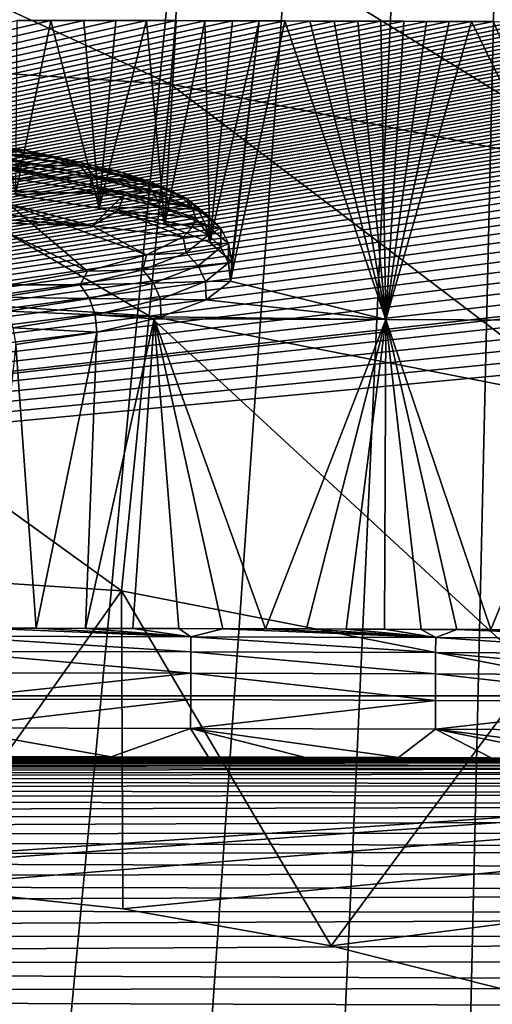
# Model space of a CAD drawing. Header units: metres. Extents: x -26 to 26, y -119 to 32.
# Tile 170 of 208: x 1.73 to 4.3, y -4.47 to 0.89. Entities that reach past the tile are written whole.
import ezdxf

# ---------------------------------------------------------------- set-up
doc = ezdxf.new("R2010")
doc.units = ezdxf.units.M
doc.layers.add('solid_13_411_041_XXX', color=7, linetype='CONTINUOUS')

msp = doc.modelspace()

# ---------------------------------------------------------------- linework, layer by layer
at = {"layer": 'solid_13_411_041_XXX'}
for points in [[(0, -25.68432, 3.756081), (0, 25.636683, 3.756081), (4.878562, 25.624779, 3.756081)], [(1.306731, -25.683424, 3.756081), (0, -25.68432, 3.756081), (4.878562, 25.624779, 3.756081)], [(2.539918, -25.681011, 3.756081), (1.306731, -25.683424, 3.756081), (4.878562, 25.624779, 3.756081)], [(3.701348, -25.677206, 3.756081), (2.539918, -25.681011, 3.756081), (4.878562, 25.624779, 3.756081)], [(4.797111, -25.672432, 3.756081), (3.701348, -25.677206, 3.756081), (4.878562, 25.624779, 3.756081)], [(2.553247, 0.534518, 117.410034), (2.633187, 1.538023, 115.215508), (0, 1.70799, 115.245476)], [(2.553247, 0.534518, 117.410034), (0, 1.70799, 115.245476), (0, 0.699324, 117.439095)], [(5.062808, 0.042918, 117.323357), (2.633187, 1.538023, 115.215508), (2.553247, 0.534518, 117.410034)], [(5.062808, 0.042918, 117.323357), (5.221319, 1.031033, 115.126114), (2.633187, 1.538023, 115.215508)], [(-14.065224, -2.788286, 123.246666), (1.717789, 0.88187, 125.816536), (1.903513, 0.881567, 125.816322)], [(-14.065224, -2.788286, 123.246666), (1.903513, 0.881567, 125.816322), (2.083126, 0.881247, 125.816101)], [(-14.065224, -2.788286, 123.246666), (2.083126, 0.881247, 125.816101), (2.256595, 0.880909, 125.815865)], [(-14.065224, -2.788286, 123.246666), (2.256595, 0.880909, 125.815865), (2.424057, 0.880557, 125.81562)], [(-14.065224, -2.788286, 123.246666), (2.424057, 0.880557, 125.81562), (2.585541, 0.880196, 125.815369)], [(-14.065224, -2.788286, 123.246666), (2.585541, 0.880196, 125.815369), (2.741132, 0.879823, 125.815102)], [(-14.065224, -2.788286, 123.246666), (2.741132, 0.879823, 125.815102), (2.891288, 0.879446, 125.814842)], [(-14.065224, -2.788286, 123.246666), (2.891288, 0.879446, 125.814842), (3.035734, 0.879062, 125.814575)], [(-14.065224, -2.788286, 123.246666), (3.035734, 0.879062, 125.814575), (3.175687, 0.878673, 125.814301)], [(-14.065224, -2.788286, 123.246666), (3.175687, 0.878673, 125.814301), (3.31143, 0.878279, 125.814026)], [(-14.065224, -2.788286, 123.246666), (3.31143, 0.878279, 125.814026), (3.443292, 0.87788, 125.813744)], [(-14.065224, -2.788286, 123.246666), (3.443292, 0.87788, 125.813744), (3.572529, 0.877475, 125.813461)], [(-14.065224, -2.788286, 123.246666), (3.572529, 0.877475, 125.813461), (3.69879, 0.877064, 125.813171)], [(-14.065224, -2.788286, 123.246666), (3.69879, 0.877064, 125.813171), (3.82346, 0.876645, 125.812881)], [(-14.065224, -2.788286, 123.246666), (3.82346, 0.876645, 125.812881), (3.946787, 0.876217, 125.812576)], [(-14.065224, -2.788286, 123.246666), (3.946787, 0.876217, 125.812576), (4.068879, 0.875779, 125.812271)], [(-14.065224, -2.788286, 123.246666), (4.068879, 0.875779, 125.812271), (4.190372, 0.875331, 125.811958)], [(-14.065224, -2.788286, 123.246666), (4.190372, 0.875331, 125.811958), (4.311061, 0.874873, 125.811638)], [(-14.065224, -2.788286, 123.246666), (4.311061, 0.874873, 125.811638), (4.430431, 0.874407, 125.81131)], [(-14.065224, -2.788286, 123.246666), (4.430431, 0.874407, 125.81131), (4.54841, 0.873934, 125.810982)], [(-14.065224, -2.788286, 123.246666), (4.54841, 0.873934, 125.810982), (4.665134, 0.873454, 125.810646)], [(-14.065224, -2.788286, 123.246666), (4.665134, 0.873454, 125.810646), (4.780481, 0.872969, 125.810303)], [(-14.065224, -2.788286, 123.246666), (4.780481, 0.872969, 125.810303), (4.89464, 0.872476, 125.809959)], [(-14.065224, -2.788286, 123.246666), (4.89464, 0.872476, 125.809959), (5.008424, 0.871974, 125.809608)], [(-14.065224, -2.788286, 123.246666), (5.008424, 0.871974, 125.809608), (5.121744, 0.871462, 125.80925)], [(-14.065224, -2.788286, 123.246666), (5.121744, 0.871462, 125.80925), (5.234795, 0.87094, 125.808884)], [(-14.065224, -2.788286, 123.246666), (5.234795, 0.87094, 125.808884), (5.347837, 0.870407, 125.80851)], [(-14.065224, -2.788286, 123.246666), (5.347837, 0.870407, 125.80851), (5.460613, 0.869864, 125.808128)], [(-14.065224, -2.788286, 123.246666), (5.460613, 0.869864, 125.808128), (5.572735, 0.869314, 125.807747)], [(-14.065224, -2.788286, 123.246666), (5.572735, 0.869314, 125.807747), (5.684241, 0.868755, 125.807358)], [(-14.065224, -2.788286, 123.246666), (5.684241, 0.868755, 125.807358), (5.795437, 0.868187, 125.806953)], [(-14.065224, -2.788286, 123.246666), (5.795437, 0.868187, 125.806953), (5.906152, 0.867611, 125.806557)], [(-14.065224, -2.788286, 123.246666), (5.906152, 0.867611, 125.806557), (6.016901, 0.867025, 125.806145)], [(-14.065224, -2.788286, 123.246666), (6.016901, 0.867025, 125.806145), (6.128454, 0.866425, 125.805725)], [(-14.065224, -2.788286, 123.246666), (6.128454, 0.866425, 125.805725), (6.240587, 0.865811, 125.80529)], [(-14.065224, -2.788286, 123.246666), (6.240587, 0.865811, 125.80529), (6.353236, 0.865186, 125.804855)], [(-14.065224, -2.788286, 123.246666), (6.353236, 0.865186, 125.804855), (6.466575, 0.864554, 125.804413)], [(-14.065224, -2.788286, 123.246666), (6.466575, 0.864554, 125.804413), (6.580069, 0.8639, 125.803955)], [(-14.065224, -2.788286, 123.246666), (6.580069, 0.8639, 125.803955), (6.693207, 0.863226, 125.803482)], [(-14.065224, -2.788286, 123.246666), (6.693207, 0.863226, 125.803482), (6.806221, 0.862519, 125.802986)], [(-14.065224, -2.788286, 123.246666), (6.806221, 0.862519, 125.802986), (6.919248, 0.861715, 125.802429)], [(-14.065224, -2.788286, 123.246666), (6.919248, 0.861715, 125.802429), (7.032165, 0.860832, 125.801804)], [(-14.065224, -2.788286, 123.246666), (7.032165, 0.860832, 125.801804), (7.145504, 0.859802, 125.801086)], [(-14.065224, -2.788286, 123.246666), (7.145504, 0.859802, 125.801086), (7.259409, 0.858606, 125.800247)], [(-14.065224, -2.788286, 123.246666), (7.259409, 0.858606, 125.800247), (7.374008, 0.857228, 125.799286)], [(-14.065224, -2.788286, 123.246666), (7.374008, 0.857228, 125.799286), (7.489921, 0.855597, 125.798141)], [(1.711338, -0.067124, 131.198776), (1.903513, 0.881567, 125.816322), (1.717789, 0.88187, 125.816536)], [(1.711338, -0.067124, 131.198776), (2.165365, -0.13956, 131.604553), (1.903513, 0.881567, 125.816322)], [(2.165365, -0.13956, 131.604553), (2.083126, 0.881247, 125.816101), (1.903513, 0.881567, 125.816322)], [(2.165365, -0.13956, 131.604553), (2.256595, 0.880909, 125.815865), (2.083126, 0.881247, 125.816101)], [(2.165365, -0.13956, 131.604553), (2.424057, 0.880557, 125.81562), (2.256595, 0.880909, 125.815865)], [(2.165365, -0.13956, 131.604553), (2.522661, -0.22696, 132.095459), (2.424057, 0.880557, 125.81562)], [(2.522661, -0.22696, 132.095459), (2.585541, 0.880196, 125.815369), (2.424057, 0.880557, 125.81562)], [(2.522661, -0.22696, 132.095459), (2.741132, 0.879823, 125.815102), (2.585541, 0.880196, 125.815369)], [(2.522661, -0.22696, 132.095459), (2.767031, -0.325253, 132.649216), (2.741132, 0.879823, 125.815102)], [(2.767031, -0.325253, 132.649216), (2.891288, 0.879446, 125.814842), (2.741132, 0.879823, 125.815102)], [(2.767031, -0.325253, 132.649216), (3.035734, 0.879062, 125.814575), (2.891288, 0.879446, 125.814842)], [(2.767031, -0.325253, 132.649216), (2.887702, -0.430028, 133.241501), (3.035734, 0.879062, 125.814575)], [(2.879446, -0.536091, 133.843185), (3.175687, 0.878673, 125.814301), (3.035734, 0.879062, 125.814575)], [(2.887702, -0.430028, 133.241501), (2.879446, -0.536091, 133.843185), (3.035734, 0.879062, 125.814575)], [(2.879446, -0.536091, 133.843185), (3.7246, -0.743762, 135.005035), (3.175687, 0.878673, 125.814301)], [(3.7246, -0.743762, 135.005035), (3.31143, 0.878279, 125.814026), (3.175687, 0.878673, 125.814301)], [(3.7246, -0.743762, 135.005035), (3.443292, 0.87788, 125.813744), (3.31143, 0.878279, 125.814026)], [(3.7246, -0.743762, 135.005035), (3.572529, 0.877475, 125.813461), (3.443292, 0.87788, 125.813744)], [(3.7246, -0.743762, 135.005035), (3.69879, 0.877064, 125.813171), (3.572529, 0.877475, 125.813461)], [(3.7246, -0.743762, 135.005035), (3.82346, 0.876645, 125.812881), (3.69879, 0.877064, 125.813171)], [(3.7246, -0.743762, 135.005035), (3.946787, 0.876217, 125.812576), (3.82346, 0.876645, 125.812881)], [(3.7246, -0.743762, 135.005035), (4.068879, 0.875779, 125.812271), (3.946787, 0.876217, 125.812576)], [(3.7246, -0.743762, 135.005035), (4.190372, 0.875331, 125.811958), (4.068879, 0.875779, 125.812271)], [(3.7246, -0.743762, 135.005035), (4.987051, -0.749243, 135.004547), (4.190372, 0.875331, 125.811958)], [(4.987051, -0.749243, 135.004547), (4.311061, 0.874873, 125.811638), (4.190372, 0.875331, 125.811958)], [(-14.065224, -2.788286, 123.246666), (7.489921, 0.855597, 125.798141), (7.607019, 0.853733, 125.796837)], [(-14.065224, -2.788286, 123.246666), (7.607019, 0.853733, 125.796837), (7.725555, 0.851547, 125.795303)], [(-14.065224, -2.788286, 123.246666), (7.725555, 0.851547, 125.795303), (7.845949, 0.849028, 125.793541)], [(-14.065224, -2.788286, 123.246666), (7.845949, 0.849028, 125.793541), (7.967428, 0.846154, 125.791527)], [(-14.065224, -2.788286, 123.246666), (7.967428, 0.846154, 125.791527), (8.089106, 0.842872, 125.78923)], [(-14.065224, -2.788286, 123.246666), (8.089106, 0.842872, 125.78923), (8.211225, 0.839198, 125.786659)], [(-14.065224, -2.788286, 123.246666), (8.211225, 0.839198, 125.786659), (8.333296, 0.835079, 125.783775)], [(-14.065224, -2.788286, 123.246666), (8.333296, 0.835079, 125.783775), (8.45466, 0.830558, 125.780609)], [(-14.065224, -2.788286, 123.246666), (8.45466, 0.830558, 125.780609), (8.57714, 0.8255, 125.777069)], [(-14.065224, -2.788286, 123.246666), (8.57714, 0.8255, 125.777069), (8.701774, 0.819842, 125.773109)], [(-14.065224, -2.788286, 123.246666), (8.701774, 0.819842, 125.773109), (8.828539, 0.813562, 125.768707)], [(-14.065224, -2.788286, 123.246666), (8.828539, 0.813562, 125.768707), (8.959966, 0.806362, 125.763664)], [(-14.065224, -2.788286, 123.246666), (8.959966, 0.806362, 125.763664), (9.095481, 0.798351, 125.758057)], [(-14.065224, -2.788286, 123.246666), (9.095481, 0.798351, 125.758057), (9.237129, 0.789113, 125.751587)], [(-14.065224, -2.788286, 123.246666), (9.237129, 0.789113, 125.751587), (9.385842, 0.77855, 125.744194)], [(-14.065224, -2.788286, 123.246666), (9.385842, 0.77855, 125.744194), (9.541679, 0.766519, 125.735771)], [(-14.065224, -2.788286, 123.246666), (9.541679, 0.766519, 125.735771), (9.706401, 0.75245, 125.725914)], [(-14.065224, -2.788286, 123.246666), (9.706401, 0.75245, 125.725914), (9.879701, 0.73651, 125.714752)], [(-14.065224, -2.788286, 123.246666), (9.879701, 0.73651, 125.714752), (10.061804, 0.718014, 125.701805)], [(-14.065224, -2.788286, 123.246666), (10.061804, 0.718014, 125.701805), (10.252814, 0.696978, 125.687073)], [(-14.065224, -2.788286, 123.246666), (10.252814, 0.696978, 125.687073), (10.452692, 0.673003, 125.670288)], [(0, 0.699324, 117.439095), (0, -0.566323, 119.495178), (2.437158, -0.723636, 119.467438)], [(2.553247, 0.534518, 117.410034), (0, 0.699324, 117.439095), (2.437158, -0.723636, 119.467438)], [(-14.065224, -2.788286, 123.246666), (10.452692, 0.673003, 125.670288), (10.661795, 0.645405, 125.650963)], [(-14.065224, -2.788286, 123.246666), (10.661795, 0.645405, 125.650963), (10.880011, 0.614368, 125.629234)], [(-14.065224, -2.788286, 123.246666), (10.880011, 0.614368, 125.629234), (11.10543, 0.579122, 125.604553)], [(-14.065224, -2.788286, 123.246666), (11.10543, 0.579122, 125.604553), (11.339122, 0.539543, 125.576836)], [(-14.065224, -2.788286, 123.246666), (11.339122, 0.539543, 125.576836), (11.577522, 0.495788, 125.546204)], [(-14.065224, -2.788286, 123.246666), (11.577522, 0.495788, 125.546204), (11.81784, 0.447779, 125.512581)], [(2.553247, 0.534518, 117.410034), (2.437158, -0.723636, 119.467438), (4.832615, -1.192883, 119.384705)], [(5.062808, 0.042918, 117.323357), (2.553247, 0.534518, 117.410034), (4.832615, -1.192883, 119.384705)], [(-14.065224, -2.788286, 123.246666), (11.81784, 0.447779, 125.512581), (12.060567, 0.395612, 125.476059)], [(-14.065224, -2.788286, 123.246666), (12.060567, 0.395612, 125.476059), (12.301489, 0.339738, 125.436935)], [(-14.065224, -2.788286, 123.246666), (12.301489, 0.339738, 125.436935), (12.541127, 0.280039, 125.395134)], [(-14.065224, -2.788286, 123.246666), (12.541127, 0.280039, 125.395134), (12.777908, 0.216953, 125.35096)], [(0.752478, 0.315116, 132.351746), (1.760261, 0.175692, 131.886292), (1.494025, 0.212868, 131.572937)], [(0.752478, 0.315116, 132.351746), (0.88642, 0.296368, 132.509766), (1.760261, 0.175692, 131.886292)], [(0.88642, 0.296368, 132.509766), (1.960915, 0.133181, 132.244598), (1.760261, 0.175692, 131.886292)], [(0.88642, 0.296368, 132.509766), (0.987247, 0.274934, 132.690414), (1.960915, 0.133181, 132.244598)], [(0.987247, 0.274934, 132.690414), (2.08851, 0.086921, 132.634506), (1.960915, 0.133181, 132.244598)], [(0.987247, 0.274934, 132.690414), (1.051193, 0.251615, 132.886963), (2.08851, 0.086921, 132.634506)], [(-14.065224, -2.788286, 123.246666), (12.777908, 0.216953, 125.35096), (12.831512, 0.202077, 125.340538)], [(1.051193, 0.251615, 132.886963), (2.138292, 0.038635, 133.041504), (2.08851, 0.086921, 132.634506)], [(1.051193, 0.251615, 132.886963), (1.075868, 0.227283, 133.092056), (2.138292, 0.038635, 133.041504)], [(1.075868, 0.227283, 133.092056), (1.166644, 0.187176, 133.314301), (2.114335, -0.011006, 133.449036)], [(1.075868, 0.227283, 133.092056), (2.114335, -0.011006, 133.449036), (2.138292, 0.038635, 133.041504)], [(-14.065224, -2.788286, 123.246666), (12.831512, 0.202077, 125.340538), (13.010801, 0.150656, 125.304535)], [(1.060342, 0.202847, 133.298035), (0.370634, -0.004079, 133.138046), (2.302218, -0.063728, 133.476334)], [(2.114335, -0.011006, 133.449036), (1.060342, 0.202847, 133.298035), (2.302218, -0.063728, 133.476334)], [(2.114335, -0.011006, 133.449036), (1.166644, 0.187176, 133.314301), (1.060342, 0.202847, 133.298035)], [(1.677005, 0.174649, 131.483475), (1.494025, 0.212868, 131.572937), (1.760261, 0.175692, 131.886292)], [(1.631125, 0.157348, 131.336014), (1.677005, 0.174649, 131.483475), (1.901923, 0.139745, 131.681442)], [(1.901923, 0.139745, 131.681442), (1.677005, 0.174649, 131.483475), (1.760261, 0.175692, 131.886292)], [(2.102928, 0.100684, 131.902954), (1.760261, 0.175692, 131.886292), (1.960915, 0.133181, 132.244598)], [(2.102928, 0.100684, 131.902954), (1.901923, 0.139745, 131.681442), (1.760261, 0.175692, 131.886292)], [(-14.065224, -2.788286, 123.246666), (13.010801, 0.150656, 125.304535), (13.240026, 0.081204, 125.255905)], [(2.062253, 0.089939, 131.718307), (1.631125, 0.157348, 131.336014), (1.901923, 0.139745, 131.681442)], [(1.670997, 0.100367, 131.270248), (1.631125, 0.157348, 131.336014), (2.062253, 0.089939, 131.718307)], [(2.062253, 0.089939, 131.718307), (1.901923, 0.139745, 131.681442), (2.102928, 0.100684, 131.902954)], [(2.277473, 0.057963, 132.145248), (1.960915, 0.133181, 132.244598), (2.08851, 0.086921, 132.634506)], [(2.277473, 0.057963, 132.145248), (2.102928, 0.100684, 131.902954), (1.960915, 0.133181, 132.244598)], [(-14.065224, -2.788286, 123.246666), (13.240026, 0.081204, 125.255905), (13.464482, 0.009097, 125.205414)], [(2.128446, -0.234228, 134.443298), (-2.128446, 0.07244, 132.704086), (-2.302094, -0.09857, 133.673935)], [(0.370634, -0.004079, 133.138046), (-2.128446, 0.07244, 132.704086), (2.128446, -0.234228, 134.443298)], [(2.112664, 0.031311, 131.66188), (1.696336, 0.022255, 131.221054), (1.670997, 0.100367, 131.270248)], [(2.112664, 0.031311, 131.66188), (1.670997, 0.100367, 131.270248), (2.062253, 0.089939, 131.718307)], [(2.062253, 0.089939, 131.718307), (2.102928, 0.100684, 131.902954), (2.277473, 0.057963, 132.145248)], [(2.403251, 0.008439, 132.180527), (2.062253, 0.089939, 131.718307), (2.277473, 0.057963, 132.145248)], [(2.112664, 0.031311, 131.66188), (2.062253, 0.089939, 131.718307), (2.403251, 0.008439, 132.180527)], [(2.538789, -0.036279, 132.679703), (2.08851, 0.086921, 132.634506), (2.138292, 0.038635, 133.041504)], [(2.423371, 0.012116, 132.405258), (2.277473, 0.057963, 132.145248), (2.08851, 0.086921, 132.634506)], [(2.538789, -0.036279, 132.679703), (2.423371, 0.012116, 132.405258), (2.08851, 0.086921, 132.634506)], [(2.403251, 0.008439, 132.180527), (2.277473, 0.057963, 132.145248), (2.423371, 0.012116, 132.405258)], [(-14.065224, -2.788286, 123.246666), (13.464482, 0.009097, 125.205414), (13.684263, -0.065742, 125.153015)], [(2.112664, 0.031311, 131.66188), (2.144701, -0.047848, 131.618637), (1.696336, 0.022255, 131.221054)], [(1.696336, 0.022255, 131.221054), (2.144701, -0.047848, 131.618637), (1.711338, -0.067124, 131.198776)], [(2.461998, -0.052182, 132.135391), (2.144701, -0.047848, 131.618637), (2.112664, 0.031311, 131.66188)], [(2.461998, -0.052182, 132.135391), (2.112664, 0.031311, 131.66188), (2.403251, 0.008439, 132.180527)], [(2.67277, -0.138248, 133.258011), (2.138292, 0.038635, 133.041504), (2.114335, -0.011006, 133.449036)], [(2.622265, -0.08661, 132.965164), (2.538789, -0.036279, 132.679703), (2.138292, 0.038635, 133.041504)], [(2.67277, -0.138248, 133.258011), (2.622265, -0.08661, 132.965164), (2.138292, 0.038635, 133.041504)], [(2.403251, 0.008439, 132.180527), (2.423371, 0.012116, 132.405258), (2.538789, -0.036279, 132.679703)], [(2.639215, -0.083592, 132.702454), (2.403251, 0.008439, 132.180527), (2.538789, -0.036279, 132.679703)], [(2.461998, -0.052182, 132.135391), (2.403251, 0.008439, 132.180527), (2.639215, -0.083592, 132.702454)], [(2.302218, -0.063728, 133.476334), (0.370634, -0.004079, 133.138046), (2.128446, -0.234228, 134.443298)], [(2.144701, -0.047848, 131.618637), (2.165365, -0.13956, 131.604553), (1.711338, -0.067124, 131.198776)], [(2.67277, -0.138248, 133.258011), (2.114335, -0.011006, 133.449036), (2.302218, -0.063728, 133.476334)], [(2.144701, -0.047848, 131.618637), (2.499331, -0.132607, 132.099319), (2.165365, -0.13956, 131.604553)], [(2.461998, -0.052182, 132.135391), (2.499331, -0.132607, 132.099319), (2.144701, -0.047848, 131.618637)], [(2.70373, -0.146463, 132.67009), (2.499331, -0.132607, 132.099319), (2.461998, -0.052182, 132.135391)], [(2.70373, -0.146463, 132.67009), (2.461998, -0.052182, 132.135391), (2.639215, -0.083592, 132.702454)], [(2.639215, -0.083592, 132.702454), (2.538789, -0.036279, 132.679703), (2.622265, -0.08661, 132.965164)], [(-14.065224, -2.788286, 123.246666), (13.684263, -0.065742, 125.153015), (13.899976, -0.143303, 125.098701)], [(1.673212, -0.115335, 134.382751), (2.128446, -0.234228, 134.443298), (-2.302094, -0.09857, 133.673935)], [(2.26908, -0.150629, 133.969177), (2.302218, -0.063728, 133.476334), (2.128446, -0.234228, 134.443298)], [(2.689655, -0.190541, 133.554581), (2.302218, -0.063728, 133.476334), (2.26908, -0.150629, 133.969177)], [(2.689655, -0.190541, 133.554581), (2.67277, -0.138248, 133.258011), (2.302218, -0.063728, 133.476334)], [(2.639215, -0.083592, 132.702454), (2.622265, -0.08661, 132.965164), (2.67277, -0.138248, 133.258011)], [(2.759833, -0.182131, 133.261292), (2.639215, -0.083592, 132.702454), (2.67277, -0.138248, 133.258011)], [(2.70373, -0.146463, 132.67009), (2.639215, -0.083592, 132.702454), (2.759833, -0.182131, 133.261292)], [(14.065229, -2.788286, 123.246666), (-14.065224, -2.788286, 123.246666), (13.899976, -0.143303, 125.098701)], [(2.102748, -0.48173, 135.205994), (1.673212, -0.115335, 134.382751), (1.422388, -0.155669, 134.67923)], [(1.676846, -0.555678, 135.625366), (2.102748, -0.48173, 135.205994), (1.422388, -0.155669, 134.67923)], [(2.423216, -0.39318, 134.703796), (2.128446, -0.234228, 134.443298), (1.673212, -0.115335, 134.382751)], [(2.102748, -0.48173, 135.205994), (2.423216, -0.39318, 134.703796), (1.673212, -0.115335, 134.382751)], [(2.622177, -0.294468, 134.143967), (2.26908, -0.150629, 133.969177), (2.128446, -0.234228, 134.443298)], [(2.499331, -0.132607, 132.099319), (2.522661, -0.22696, 132.095459), (2.165365, -0.13956, 131.604553)], [(2.672718, -0.242833, 133.851135), (2.689655, -0.190541, 133.554581), (2.26908, -0.150629, 133.969177)], [(2.622177, -0.294468, 134.143967), (2.672718, -0.242833, 133.851135), (2.26908, -0.150629, 133.969177)], [(2.499331, -0.132607, 132.099319), (2.744729, -0.228317, 132.64212), (2.522661, -0.22696, 132.095459)], [(2.70373, -0.146463, 132.67009), (2.744729, -0.228317, 132.64212), (2.499331, -0.132607, 132.099319)], [(2.759833, -0.182131, 133.261292), (2.67277, -0.138248, 133.258011), (2.689655, -0.190541, 133.554581)], [(2.827297, -0.247411, 133.242584), (2.744729, -0.228317, 132.64212), (2.70373, -0.146463, 132.67009)], [(2.827297, -0.247411, 133.242584), (2.70373, -0.146463, 132.67009), (2.759833, -0.182131, 133.261292)], [(2.759833, -0.282872, 133.832626), (2.689655, -0.190541, 133.554581), (2.672718, -0.242833, 133.851135)], [(2.759833, -0.282872, 133.832626), (2.759833, -0.182131, 133.261292), (2.689655, -0.190541, 133.554581)], [(2.827297, -0.247411, 133.242584), (2.759833, -0.182131, 133.261292), (2.759833, -0.282872, 133.832626)], [(2.423216, -0.39318, 134.703796), (2.622177, -0.294468, 134.143967), (2.128446, -0.234228, 134.443298)], [(2.744729, -0.228317, 132.64212), (2.767031, -0.325253, 132.649216), (2.522661, -0.22696, 132.095459)], [(2.759833, -0.282872, 133.832626), (2.672718, -0.242833, 133.851135), (2.622177, -0.294468, 134.143967)], [(2.744729, -0.228317, 132.64212), (2.870169, -0.330796, 133.223312), (2.767031, -0.325253, 132.649216)], [(2.827297, -0.247411, 133.242584), (2.870169, -0.330796, 133.223312), (2.744729, -0.228317, 132.64212)], [(2.827297, -0.350613, 133.827881), (2.827297, -0.247411, 133.242584), (2.759833, -0.282872, 133.832626)], [(2.827297, -0.350613, 133.827881), (2.870169, -0.330796, 133.223312), (2.827297, -0.247411, 133.242584)], [(2.639215, -0.38141, 134.391464), (2.622177, -0.294468, 134.143967), (2.423216, -0.39318, 134.703796)], [(2.639215, -0.38141, 134.391464), (2.759833, -0.282872, 133.832626), (2.622177, -0.294468, 134.143967)], [(2.827297, -0.350613, 133.827881), (2.759833, -0.282872, 133.832626), (2.639215, -0.38141, 134.391464)], [(2.70373, -0.451561, 134.400375), (2.827297, -0.350613, 133.827881), (2.639215, -0.38141, 134.391464)], [(2.70373, -0.451561, 134.400375), (2.870169, -0.435563, 133.817474), (2.827297, -0.350613, 133.827881)], [(2.870169, -0.330796, 133.223312), (2.887702, -0.430028, 133.241501), (2.767031, -0.325253, 132.649216)], [(2.827297, -0.350613, 133.827881), (2.870169, -0.435563, 133.817474), (2.870169, -0.330796, 133.223312)], [(2.870169, -0.330796, 133.223312), (2.870169, -0.435563, 133.817474), (2.887702, -0.430028, 133.241501)], [(2.403251, -0.473441, 134.913391), (2.423216, -0.39318, 134.703796), (2.102748, -0.48173, 135.205994)], [(2.403251, -0.473441, 134.913391), (2.639215, -0.38141, 134.391464), (2.423216, -0.39318, 134.703796)], [(2.70373, -0.451561, 134.400375), (2.639215, -0.38141, 134.391464), (2.403251, -0.473441, 134.913391)], [(2.062253, -0.554942, 135.37561), (2.403251, -0.473441, 134.913391), (2.102748, -0.48173, 135.205994)], [(2.461998, -0.545842, 134.935074), (2.403251, -0.473441, 134.913391), (2.062253, -0.554942, 135.37561)], [(2.461998, -0.545842, 134.935074), (2.70373, -0.451561, 134.400375), (2.403251, -0.473441, 134.913391)], [(2.461998, -0.545842, 134.935074), (2.744729, -0.538042, 134.398651), (2.70373, -0.451561, 134.400375)], [(2.70373, -0.451561, 134.400375), (2.744729, -0.538042, 134.398651), (2.870169, -0.435563, 133.817474)], [(2.870169, -0.435563, 133.817474), (2.744729, -0.538042, 134.398651), (2.879446, -0.536091, 133.843185)], [(2.870169, -0.435563, 133.817474), (2.879446, -0.536091, 133.843185), (2.887702, -0.430028, 133.241501)], [(2.062253, -0.554942, 135.37561), (2.102748, -0.48173, 135.205994), (1.676846, -0.555678, 135.625366)], [(0, -0.566323, 119.495178), (0, -2.070505, 121.383766), (2.28661, -2.218101, 121.357742)], [(2.437158, -0.723636, 119.467438), (0, -0.566323, 119.495178), (2.28661, -2.218101, 121.357742)], [(1.631125, -0.62235, 135.757904), (2.062253, -0.554942, 135.37561), (1.676846, -0.555678, 135.625366)], [(2.112664, -0.629335, 135.408585), (2.062253, -0.554942, 135.37561), (1.631125, -0.62235, 135.757904)], [(2.112664, -0.629335, 135.408585), (2.461998, -0.545842, 134.935074), (2.062253, -0.554942, 135.37561)], [(2.112664, -0.629335, 135.408585), (2.499331, -0.633752, 134.941452), (2.461998, -0.545842, 134.935074)], [(2.461998, -0.545842, 134.935074), (2.499331, -0.633752, 134.941452), (2.744729, -0.538042, 134.398651)], [(2.744729, -0.538042, 134.398651), (2.499331, -0.633752, 134.941452), (2.74704, -0.637284, 134.41925)], [(2.744729, -0.538042, 134.398651), (2.74704, -0.637284, 134.41925), (2.879446, -0.536091, 133.843185)], [(2.879446, -0.536091, 133.843185), (2.74704, -0.637284, 134.41925), (3.7246, -0.743762, 135.005035)], [(1.670997, -0.698391, 135.800217), (2.112664, -0.629335, 135.408585), (1.631125, -0.62235, 135.757904)], [(1.670997, -0.698391, 135.800217), (2.144701, -0.718511, 135.42215), (2.112664, -0.629335, 135.408585)], [(2.112664, -0.629335, 135.408585), (2.144701, -0.718511, 135.42215), (2.499331, -0.633752, 134.941452)], [(2.499331, -0.633752, 134.941452), (2.144701, -0.718511, 135.42215), (2.501921, -0.72991, 134.948273)], [(2.499331, -0.633752, 134.941452), (2.501921, -0.72991, 134.948273), (2.74704, -0.637284, 134.41925)], [(2.74704, -0.637284, 134.41925), (2.501921, -0.72991, 134.948273), (3.7246, -0.743762, 135.005035)], [(1.670997, -0.698391, 135.800217), (1.696336, -0.788614, 135.819733), (2.144701, -0.718511, 135.42215)], [(2.144701, -0.718511, 135.42215), (1.696336, -0.788614, 135.819733), (2.154002, -0.811651, 135.416504)], [(2.464806, -0.74051, 135.008911), (2.090778, -2.422189, 144.551849), (2.349592, -2.422748, 144.551834)], [(2.154002, -0.811651, 135.416504), (2.090778, -2.422189, 144.551849), (2.464806, -0.74051, 135.008911)], [(2.144701, -0.718511, 135.42215), (2.464806, -0.74051, 135.008911), (2.501921, -0.72991, 134.948273)], [(2.144701, -0.718511, 135.42215), (2.154002, -0.811651, 135.416504), (2.464806, -0.74051, 135.008911)], [(2.437158, -0.723636, 119.467438), (2.28661, -2.218101, 121.357742), (4.534096, -2.658362, 121.280121)], [(2.464806, -0.74051, 135.008911), (2.349592, -2.422748, 144.551834), (2.598819, -2.423348, 144.551819)], [(4.832615, -1.192883, 119.384705), (2.437158, -0.723636, 119.467438), (4.534096, -2.658362, 121.280121)], [(2.501921, -0.72991, 134.948273), (2.464806, -0.74051, 135.008911), (3.7246, -0.743762, 135.005035)], [(2.464806, -0.74051, 135.008911), (2.598819, -2.423348, 144.551819), (2.839286, -2.423985, 144.551804)], [(2.464806, -0.74051, 135.008911), (2.839286, -2.423985, 144.551804), (3.070908, -2.424653, 144.551773)], [(2.464806, -0.74051, 135.008911), (3.070908, -2.424653, 144.551773), (3.7246, -0.743762, 135.005035)], [(3.7246, -0.743762, 135.005035), (3.070908, -2.424653, 144.551773), (3.294199, -2.425348, 144.551758)], [(3.7246, -0.743762, 135.005035), (3.294199, -2.425348, 144.551758), (3.50988, -2.426068, 144.551743)], [(3.7246, -0.743762, 135.005035), (3.50988, -2.426068, 144.551743), (3.717738, -2.426807, 144.551727)], [(3.7246, -0.743762, 135.005035), (3.717738, -2.426807, 144.551727), (3.918071, -2.427562, 144.551712)], [(3.7246, -0.743762, 135.005035), (3.918071, -2.427562, 144.551712), (4.111374, -2.42833, 144.551697)], [(3.7246, -0.743762, 135.005035), (4.111374, -2.42833, 144.551697), (4.296221, -2.429103, 144.551697)], [(3.7246, -0.743762, 135.005035), (4.296221, -2.429103, 144.551697), (4.987051, -0.749243, 135.004547)], [(1.696336, -0.788614, 135.819733), (1.713065, -0.879969, 135.808853), (2.154002, -0.811651, 135.416504)], [(4.987051, -0.749243, 135.004547), (4.296221, -2.429103, 144.551697), (4.472279, -2.429873, 144.551697)], [(1.713065, -0.879969, 135.808853), (1.822481, -2.421679, 144.551849), (2.154002, -0.811651, 135.416504)], [(2.154002, -0.811651, 135.416504), (1.822481, -2.421679, 144.551849), (2.090778, -2.422189, 144.551849)], [(1.713065, -0.879969, 135.808853), (1.544391, -2.421224, 144.551865), (1.822481, -2.421679, 144.551849)], [(2.28661, -2.218101, 121.357742), (0, -2.070505, 121.383766), (1.150241, -3.824571, 123.063942)], [(2.28661, -2.218101, 121.357742), (1.150241, -3.824571, 123.063942), (2.294678, -3.945742, 123.04258)], [(2.28661, -2.218101, 121.357742), (2.294678, -3.945742, 123.04258), (3.427346, -4.146992, 123.007088)], [(4.534096, -2.658362, 121.280121), (2.28661, -2.218101, 121.357742), (3.427346, -4.146992, 123.007088)], [(1.544391, -2.421224, 144.551865), (1.332564, -2.465384, 144.702484), (2.664667, -2.467838, 144.702469)], [(1.822481, -2.421679, 144.551849), (1.544391, -2.421224, 144.551865), (2.664667, -2.467838, 144.702469)], [(2.090778, -2.422189, 144.551849), (1.822481, -2.421679, 144.551849), (2.664667, -2.467838, 144.702469)], [(2.349592, -2.422748, 144.551834), (2.090778, -2.422189, 144.551849), (2.664667, -2.467838, 144.702469)], [(2.598819, -2.423348, 144.551819), (2.349592, -2.422748, 144.551834), (2.664667, -2.467838, 144.702469)], [(2.839286, -2.423985, 144.551804), (2.598819, -2.423348, 144.551819), (2.664667, -2.467838, 144.702469)], [(2.839286, -2.423985, 144.551804), (2.664667, -2.467838, 144.702469), (3.996341, -2.471825, 144.702438)], [(3.070908, -2.424653, 144.551773), (2.839286, -2.423985, 144.551804), (3.996341, -2.471825, 144.702438)], [(3.294199, -2.425348, 144.551758), (3.070908, -2.424653, 144.551773), (3.996341, -2.471825, 144.702438)], [(3.50988, -2.426068, 144.551743), (3.294199, -2.425348, 144.551758), (3.996341, -2.471825, 144.702438)], [(3.717738, -2.426807, 144.551727), (3.50988, -2.426068, 144.551743), (3.996341, -2.471825, 144.702438)], [(3.918071, -2.427562, 144.551712), (3.717738, -2.426807, 144.551727), (3.996341, -2.471825, 144.702438)], [(4.111374, -2.42833, 144.551697), (3.918071, -2.427562, 144.551712), (3.996341, -2.471825, 144.702438)], [(4.111374, -2.42833, 144.551697), (3.996341, -2.471825, 144.702438), (5.329756, -2.478488, 144.702469)], [(4.296221, -2.429103, 144.551697), (4.111374, -2.42833, 144.551697), (5.329756, -2.478488, 144.702469)], [(4.472279, -2.429873, 144.551697), (4.296221, -2.429103, 144.551697), (5.329756, -2.478488, 144.702469)], [(2.664446, -2.549493, 144.846924), (1.332564, -2.465384, 144.702484), (1.332406, -2.547042, 144.846924)], [(2.664446, -2.549493, 144.846924), (2.664667, -2.467838, 144.702469), (1.332564, -2.465384, 144.702484)], [(3.996097, -2.553473, 144.846893), (2.664667, -2.467838, 144.702469), (2.664446, -2.549493, 144.846924)], [(3.996097, -2.553473, 144.846893), (3.996341, -2.471825, 144.702438), (2.664667, -2.467838, 144.702469)], [(5.329279, -2.560138, 144.846909), (3.996341, -2.471825, 144.702438), (3.996097, -2.553473, 144.846893)], [(5.329279, -2.560138, 144.846909), (5.329756, -2.478488, 144.702469), (3.996341, -2.471825, 144.702438)], [(1.332406, -2.547042, 144.846924), (1.332211, -2.663655, 144.971695), (2.664151, -2.666106, 144.97168)], [(2.664446, -2.549493, 144.846924), (1.332406, -2.547042, 144.846924), (2.664151, -2.666106, 144.97168)], [(2.664446, -2.549493, 144.846924), (2.664151, -2.666106, 144.97168), (3.995766, -2.670084, 144.971664)], [(3.996097, -2.553473, 144.846893), (2.664446, -2.549493, 144.846924), (3.995766, -2.670084, 144.971664)], [(3.996097, -2.553473, 144.846893), (3.995766, -2.670084, 144.971664), (5.328614, -2.676748, 144.97168)], [(5.329279, -2.560138, 144.846909), (3.996097, -2.553473, 144.846893), (5.328614, -2.676748, 144.97168)], [(2.664151, -2.666106, 144.97168), (1.332211, -2.663655, 144.971695), (1.331996, -2.806844, 145.064743)], [(2.664151, -2.666106, 144.97168), (1.331996, -2.806844, 145.064743), (2.663806, -2.809296, 145.064743)], [(2.664151, -2.666106, 144.97168), (2.663806, -2.809296, 145.064743), (3.995371, -2.813276, 145.064728)], [(3.995766, -2.670084, 144.971664), (2.664151, -2.666106, 144.97168), (3.995371, -2.813276, 145.064728)], [(4.534096, -2.658362, 121.280121), (3.427346, -4.146992, 123.007088), (4.542612, -4.42732, 122.957664)], [(3.995766, -2.670084, 144.971664), (3.995371, -2.813276, 145.064728), (5.327809, -2.819934, 145.064743)], [(5.328614, -2.676748, 144.97168), (3.995766, -2.670084, 144.971664), (5.327809, -2.819934, 145.064743)], [(-1.150241, -3.824571, 123.063942), (-14.065224, -2.788286, 123.246666), (14.065229, -2.788286, 123.246666)], [(0, -3.784116, 123.071075), (-1.150241, -3.824571, 123.063942), (14.065229, -2.788286, 123.246666)], [(1.150241, -3.824571, 123.063942), (0, -3.784116, 123.071075), (14.065229, -2.788286, 123.246666)], [(2.294678, -3.945742, 123.04258), (1.150241, -3.824571, 123.063942), (14.065229, -2.788286, 123.246666)], [(2.663806, -2.809296, 145.064743), (1.331996, -2.806844, 145.064743), (1.33178, -2.96329, 145.119934)], [(2.663806, -2.809296, 145.064743), (1.33178, -2.96329, 145.119934), (2.663442, -2.965745, 145.119934)], [(3.427346, -4.146992, 123.007088), (2.294678, -3.945742, 123.04258), (14.065229, -2.788286, 123.246666)], [(3.995371, -2.813276, 145.064728), (2.663806, -2.809296, 145.064743), (2.663442, -2.965745, 145.119934)], [(3.995371, -2.813276, 145.064728), (2.663442, -2.965745, 145.119934), (3.99495, -2.969729, 145.119934)], [(4.542612, -4.42732, 122.957664), (3.427346, -4.146992, 123.007088), (14.065229, -2.788286, 123.246666)], [(5.327809, -2.819934, 145.064743), (3.995371, -2.813276, 145.064728), (3.99495, -2.969729, 145.119934)], [(5.327809, -2.819934, 145.064743), (3.99495, -2.969729, 145.119934), (5.32694, -2.976379, 145.119934)], [(1.33178, -2.96329, 145.119934), (1.692566, -3.119243, 145.137238), (2.231459, -3.120226, 145.137238)], [(2.663442, -2.965745, 145.119934), (1.33178, -2.96329, 145.119934), (2.231459, -3.120226, 145.137238)], [(2.663442, -2.965745, 145.119934), (2.231459, -3.120226, 145.137238), (2.760792, -3.121403, 145.137238)], [(2.663442, -2.965745, 145.119934), (3.281424, -3.122792, 145.137238), (3.794553, -3.124429, 145.137238)], [(3.99495, -2.969729, 145.119934), (2.663442, -2.965745, 145.119934), (3.794553, -3.124429, 145.137238)], [(2.663442, -2.965745, 145.119934), (2.760792, -3.121403, 145.137238), (3.281424, -3.122792, 145.137238)], [(3.99495, -2.969729, 145.119934), (3.794553, -3.124429, 145.137238), (4.297689, -3.126394, 145.137238)], [(3.99495, -2.969729, 145.119934), (4.790218, -3.128724, 145.137238), (5.271273, -3.131456, 145.137238)], [(5.32694, -2.976379, 145.119934), (3.99495, -2.969729, 145.119934), (5.271273, -3.131456, 145.137238)], [(3.99495, -2.969729, 145.119934), (4.297689, -3.126394, 145.137238), (4.790218, -3.128724, 145.137238)], [(-7.397264, -3.160222, 145.137238), (7.135961, -3.153408, 145.137238), (-6.868069, -3.147715, 145.137238)], [(-7.397264, -3.160222, 145.137238), (7.596408, -3.166446, 145.137238), (7.135961, -3.153408, 145.137238)], [(-6.868069, -3.147715, 145.137238), (6.674933, -3.144351, 145.137238), (-6.336007, -3.139966, 145.137238)], [(-6.868069, -3.147715, 145.137238), (7.135961, -3.153408, 145.137238), (6.674933, -3.144351, 145.137238)], [(-6.336007, -3.139966, 145.137238), (6.211642, -3.138656, 145.137238), (-5.803755, -3.135058, 145.137238)], [(-6.336007, -3.139966, 145.137238), (6.674933, -3.144351, 145.137238), (6.211642, -3.138656, 145.137238)], [(-5.803755, -3.135058, 145.137238), (5.271273, -3.131456, 145.137238), (-5.272195, -3.131453, 145.137238)], [(-5.803755, -3.135058, 145.137238), (5.744432, -3.134567, 145.137238), (5.271273, -3.131456, 145.137238)], [(-5.803755, -3.135058, 145.137238), (6.211642, -3.138656, 145.137238), (5.744432, -3.134567, 145.137238)], [(-5.272195, -3.131453, 145.137238), (4.790218, -3.128724, 145.137238), (-4.736136, -3.128443, 145.137238)], [(-5.272195, -3.131453, 145.137238), (5.271273, -3.131456, 145.137238), (4.790218, -3.128724, 145.137238)], [(-4.736136, -3.128443, 145.137238), (4.297689, -3.126394, 145.137238), (-4.185845, -3.125921, 145.137238)], [(-4.736136, -3.128443, 145.137238), (4.790218, -3.128724, 145.137238), (4.297689, -3.126394, 145.137238)], [(-4.185845, -3.125921, 145.137238), (3.794553, -3.124429, 145.137238), (-3.610944, -3.123807, 145.137238)], [(-4.185845, -3.125921, 145.137238), (4.297689, -3.126394, 145.137238), (3.794553, -3.124429, 145.137238)], [(-3.610944, -3.123807, 145.137238), (3.281424, -3.122792, 145.137238), (-3.000443, -3.122014, 145.137238)], [(-3.610944, -3.123807, 145.137238), (3.794553, -3.124429, 145.137238), (3.281424, -3.122792, 145.137238)], [(-3.000443, -3.122014, 145.137238), (2.760792, -3.121403, 145.137238), (-2.344127, -3.120454, 145.137238)], [(-3.000443, -3.122014, 145.137238), (3.281424, -3.122792, 145.137238), (2.760792, -3.121403, 145.137238)], [(-2.344127, -3.120454, 145.137238), (2.231459, -3.120226, 145.137238), (1.692566, -3.119243, 145.137238)], [(-2.344127, -3.120454, 145.137238), (2.760792, -3.121403, 145.137238), (2.231459, -3.120226, 145.137238)], [(-9.034464, -3.240032, 145.137238), (8.523902, -3.207323, 145.137238), (-8.474119, -3.20458, 145.137238)], [(-9.034464, -3.240032, 145.137238), (8.995424, -3.237253, 145.137238), (8.523902, -3.207323, 145.137238)], [(-8.474119, -3.20458, 145.137238), (8.057887, -3.184085, 145.137238), (-7.930287, -3.178673, 145.137238)], [(-8.474119, -3.20458, 145.137238), (8.523902, -3.207323, 145.137238), (8.057887, -3.184085, 145.137238)], [(-7.930287, -3.178673, 145.137238), (7.596408, -3.166446, 145.137238), (-7.397264, -3.160222, 145.137238)], [(-7.930287, -3.178673, 145.137238), (8.057887, -3.184085, 145.137238), (7.596408, -3.166446, 145.137238)], [(-9.615849, -3.287833, 145.137253), (9.473199, -3.274835, 145.137238), (-9.034464, -3.240032, 145.137238)], [(-9.034464, -3.240032, 145.137238), (9.473199, -3.274835, 145.137238), (8.995424, -3.237253, 145.137238)], [(-10.222751, -3.351719, 145.137253), (9.956772, -3.321754, 145.137253), (-9.615849, -3.287833, 145.137253)], [(-9.615849, -3.287833, 145.137253), (9.956772, -3.321754, 145.137253), (9.473199, -3.274835, 145.137238)], [(-10.854593, -3.436436, 145.137253), (10.446073, -3.379575, 145.137253), (-10.222751, -3.351719, 145.137253)], [(-10.222751, -3.351719, 145.137253), (10.446073, -3.379575, 145.137253), (9.956772, -3.321754, 145.137253)], [(-10.854593, -3.436436, 145.137253), (10.940117, -3.449399, 145.137253), (10.446073, -3.379575, 145.137253)], [(-11.4861, -3.542272, 145.137268), (10.940117, -3.449399, 145.137253), (-10.854593, -3.436436, 145.137253)], [(-11.4861, -3.542272, 145.137268), (11.435783, -3.532845, 145.137268), (10.940117, -3.449399, 145.137253)], [(-12.088881, -3.665309, 145.137283), (11.922404, -3.628979, 145.137268), (-11.4861, -3.542272, 145.137268)], [(-11.4861, -3.542272, 145.137268), (11.922404, -3.628979, 145.137268), (11.435783, -3.532845, 145.137268)], [(-12.088881, -3.665309, 145.137283), (12.392708, -3.736616, 145.137283), (11.922404, -3.628979, 145.137268)], [(-12.641746, -3.80001, 145.137283), (12.392708, -3.736616, 145.137283), (-12.088881, -3.665309, 145.137283)], [(-12.641746, -3.80001, 145.137283), (12.835154, -3.85292, 145.137299), (12.392708, -3.736616, 145.137283)], [(-13.13778, -3.941392, 145.137299), (12.835154, -3.85292, 145.137299), (-12.641746, -3.80001, 145.137283)], [(-13.13778, -3.941392, 145.137299), (13.244689, -3.9745, 145.137299), (12.835154, -3.85292, 145.137299)], [(-13.58978, -4.089106, 145.137314), (13.244689, -3.9745, 145.137299), (-13.13778, -3.941392, 145.137299)], [(-13.58978, -4.089106, 145.137314), (13.622022, -4.100308, 145.137314), (13.244689, -3.9745, 145.137299)], [(-14.009618, -4.244498, 145.137329), (13.622022, -4.100308, 145.137314), (-13.58978, -4.089106, 145.137314)], [(-14.009618, -4.244498, 145.137329), (13.9721, -4.229868, 145.137329), (13.622022, -4.100308, 145.137314)], [(-14.404851, -4.408812, 145.137344), (14.301007, -4.363764, 145.137344), (-14.009618, -4.244498, 145.137329)], [(-14.009618, -4.244498, 145.137329), (14.301007, -4.363764, 145.137344), (13.9721, -4.229868, 145.137329)], [(-14.404851, -4.408812, 145.137344), (14.612347, -4.502712, 145.137344), (14.301007, -4.363764, 145.137344)], [(-14.77904, -4.582273, 145.13736), (14.612347, -4.502712, 145.137344), (-14.404851, -4.408812, 145.137344)]]:
    msp.add_3dface(points, dxfattribs=at)

doc.saveas('drawing.dxf')
